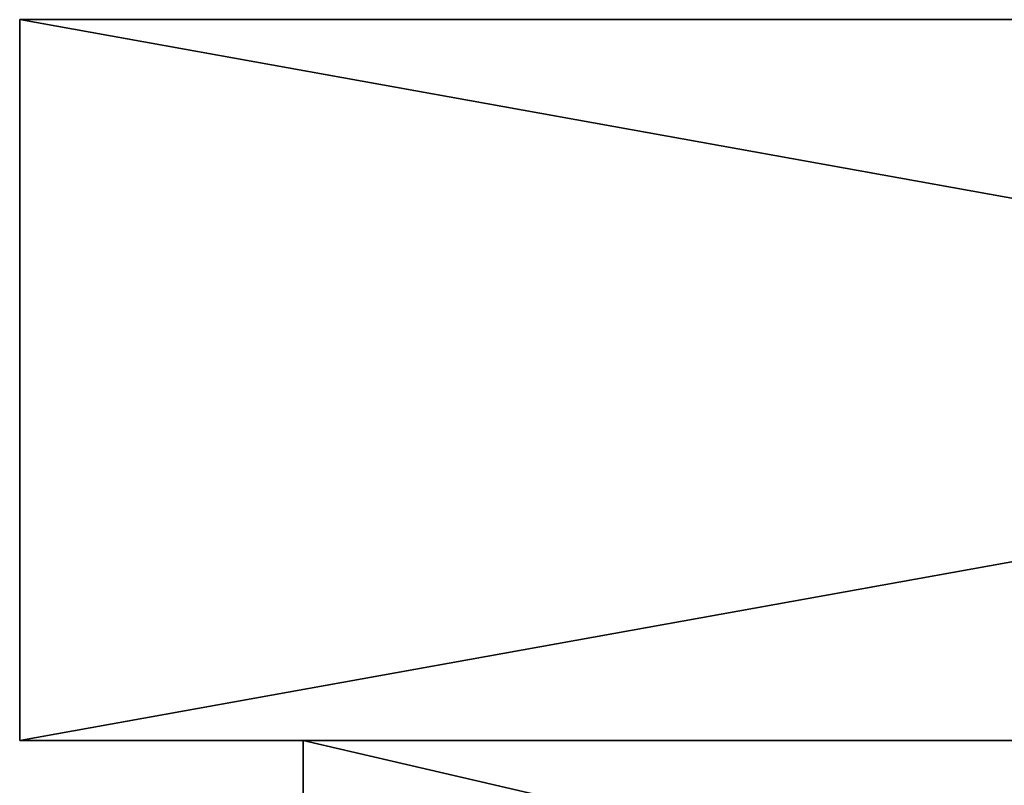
# Model space of a CAD drawing. Extents: x -4.01 to 4.01, y 0 to 2.
# Tile 4 of 7: x -2.5 to -1.27, y 1.04 to 2. Entities that reach past the tile are written whole.
import ezdxf

# ---------------------------------------------------------------- set-up
doc = ezdxf.new("R2010")
doc.units = 0
doc.header["$LTSCALE"] = 2.54
doc.layers.get('0').update_dxf_attribs({"linetype": 'CONTINUOUS'})

# ---------------------------------------------------------------- blocks, each defined once
blk = doc.blocks.new('COMMA_1600_PM_STL')
at = {"color": 0}
for p, q in [((2.5, 1.9971, 158.2841), (-2.5, 1.9971, 158.2841)), ((-2.5, 1.9971, 158.2841), (-2.5, 1.0971, 158.2841)), ((-2.5, 1.9971, 3.3), (2.5, 1.9971, 3.3)), ((-2.5, 1.0971, 3.3), (-2.5, 1.9971, 3.3)), ((-2.5, 1.9971, 158.2841), (-2.5, 1.9971, 3.3)), ((-2.5, 1.0971, 3.3), (-2.5, 1.9971, 3.3)), ((-2.5, 1.9971, 158.2841), (-2.5, 1.0971, 158.2841)), ((-2.5, 1.9971, 3.3), (2.5, 1.9971, 3.3)), ((-2.5, 1.9971, 158.2841), (-2.5, 1.9971, 3.3)), ((2.5, 1.9971, 158.2841), (-2.5, 1.9971, 158.2841)), ((-2.5, 1.0971, 158.2841), (2.5, 1.0971, 158.2841)), ((2.5, 1.0971, 3.3), (-2.5, 1.0971, 3.3)), ((-2.5, 1.0971, 3.3), (-2.5, 1.0971, 158.2841)), ((-2.5, 1.0971, 158.2841), (2.5, 1.0971, 158.2841)), ((-2.5, 1.0971, 3.3), (-2.5, 1.0971, 158.2841)), ((2.5, 1.0971, 3.3), (-2.5, 1.0971, 3.3)), ((-2.1457, 1.0971, 3.6612), (-2.1457, 1.0971, 157.9449)), ((-2.1457, 1.0971, 157.9449), (2.1423, 1.0971, 157.9449)), ((2.1423, 1.0971, 3.6612), (-2.1457, 1.0971, 3.6612)), ((2.1423, 1.0971, 3.6612), (-2.1457, 1.0971, 3.6612)), ((-2.1457, 0.101, 3.6612), (-2.1457, 1.0971, 3.6612)), ((-2.1457, 1.0971, 157.9449), (2.1423, 1.0971, 157.9449)), ((-2.1457, 1.0971, 157.9449), (-2.1457, 0.101, 157.9449)), ((-2.1457, 1.0971, 3.6612), (-2.1457, 1.0971, 157.9449)), ((-2.1457, 0.101, 3.6612), (-2.1457, 1.0971, 3.6612)), ((-2.1457, 1.0971, 157.9449), (-2.1457, 0.101, 157.9449))]:
    blk.add_line(p, q, dxfattribs=at)
mesh = blk.add_polyface(dxfattribs=at)
corners = [(2.5, 1.0971, 158.2841), (-2.5, 1.9971, 158.2841), (-2.5, 1.0971, 158.2841), (2.5, 1.9971, 158.2841)]
mesh.append_faces([[corners[k] for k in face] for face in [(0, 1, 2), (1, 0, 3)]], dxfattribs={"vtx0": -1, "color": 0})
mesh = blk.add_polyface(dxfattribs=at)
corners = [(2.5, 1.9971, 3.3), (-2.5, 1.0971, 3.3), (-2.5, 1.9971, 3.3), (2.5, 1.0971, 3.3)]
mesh.append_faces([[corners[k] for k in face] for face in [(0, 1, 2), (1, 0, 3)]], dxfattribs={"vtx0": -1, "color": 0})
mesh = blk.add_polyface(dxfattribs=at)
corners = [(-2.5, 1.9971, 158.2841), (-2.5, 1.0971, 3.3), (-2.5, 1.0971, 158.2841), (-2.5, 1.9971, 3.3)]
mesh.append_faces([[corners[k] for k in face] for face in [(0, 1, 2), (1, 0, 3)]], dxfattribs={"vtx0": -1, "color": 0})
mesh = blk.add_polyface(dxfattribs=at)
corners = [(-2.5, 1.9971, 158.2841), (2.5, 1.9971, 3.3), (-2.5, 1.9971, 3.3), (2.5, 1.9971, 158.2841)]
mesh.append_faces([[corners[k] for k in face] for face in [(0, 1, 2), (1, 0, 3)]], dxfattribs={"vtx0": -1, "color": 0})
mesh = blk.add_polyface(dxfattribs=at)
corners = [(2.5, 1.0971, 3.3), (2.1423, 1.0971, 3.6612), (-2.5, 1.0971, 3.3), (2.5, 1.0971, 158.2841), (2.1423, 1.0971, 157.9449), (-2.1457, 1.0971, 157.9449), (-2.1457, 1.0971, 3.6612), (-2.5, 1.0971, 158.2841)]
mesh.append_faces([[corners[k] for k in face] for face in [(0, 1, 2), (1, 3, 4), (4, 3, 5), (2, 6, 7), (6, 2, 1), (7, 5, 3)]], dxfattribs={"vtx0": -1, "vtx1": -1, "color": 0})
mesh.append_faces([[corners[k] for k in face] for face in [(1, 0, 3), (7, 6, 5)]], dxfattribs={"vtx0": -1, "vtx2": -1, "color": 0})
mesh = blk.add_polyface(dxfattribs=at)
corners = [(2.1423, 1.0971, 3.6612), (-2.1457, 0.101, 3.6612), (-2.1457, 1.0971, 3.6612), (2.1423, 0.101, 3.6612)]
mesh.append_faces([[corners[k] for k in face] for face in [(0, 1, 2), (1, 0, 3)]], dxfattribs={"vtx0": -1, "color": 0})
mesh = blk.add_polyface(dxfattribs=at)
corners = [(2.1423, 0.101, 157.9449), (-2.1457, 1.0971, 157.9449), (-2.1457, 0.101, 157.9449), (2.1423, 1.0971, 157.9449)]
mesh.append_faces([[corners[k] for k in face] for face in [(0, 1, 2), (1, 0, 3)]], dxfattribs={"vtx0": -1, "color": 0})
mesh = blk.add_polyface(dxfattribs=at)
corners = [(-2.1457, 1.0971, 157.9449), (-2.1457, 0.101, 3.6612), (-2.1457, 0.101, 157.9449), (-2.1457, 1.0971, 3.6612)]
mesh.append_faces([[corners[k] for k in face] for face in [(0, 1, 2), (1, 0, 3)]], dxfattribs={"vtx0": -1, "color": 0})

msp = doc.modelspace()

# ---------------------------------------------------------------- block references
at = {"color": 0}
msp.add_blockref('COMMA_1600_PM_STL', (0, 0), dxfattribs=at)

doc.saveas('drawing.dxf')
